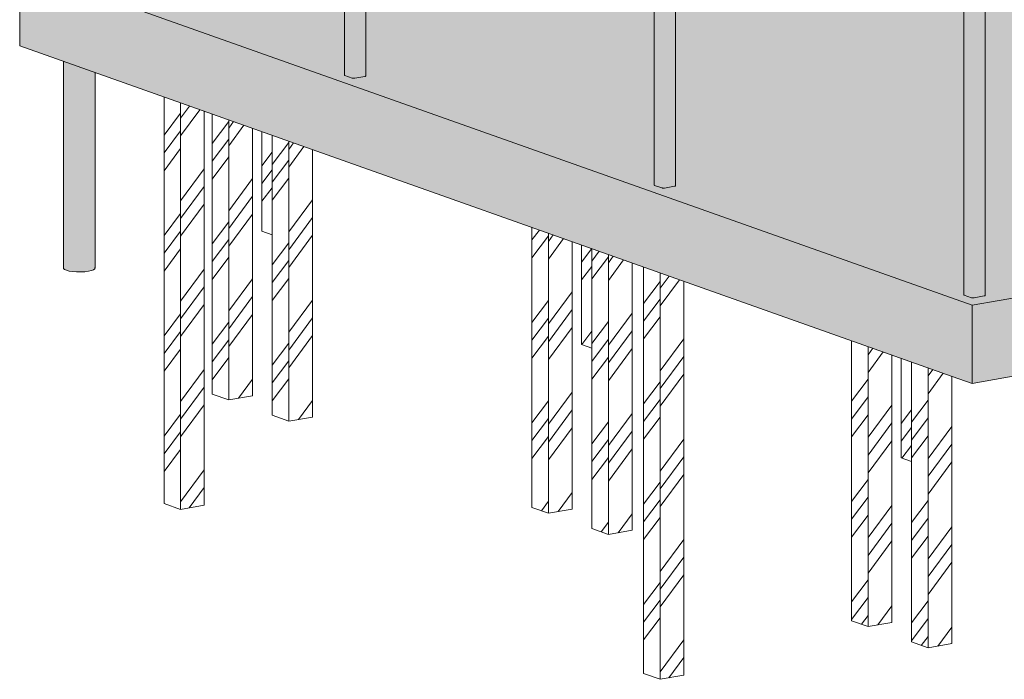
# Model space of a CAD drawing. Header units: millimetres. Extents: x -21927 to 108870, y -21057 to 20910.
# Tile 121 of 246: x 75555 to 84086, y -18202 to -12486. Entities that reach past the tile are written whole.
import ezdxf

# ---------------------------------------------------------------- set-up
doc = ezdxf.new("R2010")
doc.units = ezdxf.units.MM
for name, color, linetype, lineweight in [('16_funderingsconstructies', 2, 'Continuous', 18), ('16_funderingsconstructies - voeten en balken', 2, 'Continuous', 18), ('17_paalfunderingen - beton', 2, 'Continuous', 18), ('17_paalfunderingen - prefab', 2, 'Continuous', 18), ('23_vloeren', 2, 'Continuous', 18), ('23_vloeren - hatch', 1, 'Continuous', 18), ('28_hoofddraagconstructies - kolommen en liggers - staal', 1, 'Continuous', 13)]:
    doc.layers.add(name, color=color, linetype=linetype, lineweight=lineweight)
pattern_1 = [(52.921, (-19387.9, -4432.47), (-259.086, 526.558), []), (52.921, (-19296.3, -4464.95), (0.003, 869.397), []), (52.921, (-19479.5, -4400), (0.003, 869.397), [])]
pattern_2 = [(52.921, (-17325.63, -4067.5), (-259.086, 526.558), []), (52.921, (-17234.03, -4100), (0.003, 869.397), []), (52.921, (-17417.23, -4035.05), (0.003, 869.397), [])]
pattern_3 = [(52.921, (-14385.4, -3547.2), (-259.086, 526.558), []), (52.921, (-14293.8, -3579.7), (0.003, 869.397), []), (52.921, (-14477, -3514.7), (0.003, 869.397), [])]

# ---------------------------------------------------------------- blocks, each defined once
blk = doc.blocks.new('17_WSP_FD_prefab - fundatiepaal v18-0 - 250x250-V136-3D - B')
at = {"layer": '16_funderingsconstructies', "lineweight": 13}
h = blk.add_hatch(dxfattribs=at)
h.set_pattern_fill('FP_140', color=10, style=0, pattern_type=2)
h.set_pattern_definition(pattern_1)
h.paths.add_polyline_path([(-7083.8, -18202), (-7083.8, -14679.9), (-7228.1, -14628.8), (-7228.1, -18150.9)])
h = blk.add_hatch(dxfattribs=at)
h.set_pattern_fill('FP_137', color=10, style=0, pattern_type=2)
h.set_pattern_definition([(53.72, (-25339.15, -12025.4), (-366.725, 369.8), []), (53.72, (-25209.5, -12002.5), (-0.002, 869.397), []), (53.72, (-25468.8, -12048.37), (-0.002, 869.397), [])])
h.paths.add_polyline_path([(-7083.8, -18202), (-6879.6, -18165.9), (-6879.6, -14752.3), (-7083.8, -14679.9), (-7083.8, -17106)])
at = {"layer": '17_paalfunderingen - prefab', "color": 8}
for p, q in [((-7228.1, -18150.9), (-7228.1, -14628.8)), ((-7083.8, -14679.9), (-7083.8, -18202)), ((-6879.6, -14752.3), (-6879.6, -18165.9)), ((-7083.8, -18202), (-7228.1, -18150.9)), ((-6879.6, -18165.9), (-7083.8, -18202))]:
    blk.add_line(p, q, dxfattribs=at)
blk = doc.blocks.new('17_WSP_FD_prefab - fundatiepaal v18-0 - 250x250-V137-3D - B')
at = {"layer": '16_funderingsconstructies', "lineweight": 13}
h = blk.add_hatch(dxfattribs=at)
h.set_pattern_fill('FP_140', color=10, style=0, pattern_type=2)
h.set_pattern_definition(pattern_1)
h.paths.add_polyline_path([(-11238.3, -16729.1), (-11238.3, -13207), (-11382.6, -13155.8), (-11382.6, -16677.9)])
h.paths.add_polyline_path([(-11382.6, -11813.6), (-11238.3, -11788), (-11238.3, -9972.1), (-11382.6, -9920.9), (-11382.6, -11381.6)])
h = blk.add_hatch(dxfattribs=at)
h.set_pattern_fill('FP_139', color=10, style=0, pattern_type=2)
h.set_pattern_definition([(53.72, (-29493.66, -10552.45), (-366.725, 369.8), []), (53.72, (-29364, -10529.5), (-0.002, 869.397), []), (53.72, (-29623.3, -10575.4), (-0.002, 869.397), [])])
h.paths.add_polyline_path([(-11238.3, -16729.1), (-11034.2, -16692.9), (-11034.2, -13279.3), (-11238.3, -13207), (-11238.3, -15576.6)])
h.paths.add_polyline_path([(-11238.3, -11788), (-11034.2, -11751.9), (-11034.2, -10044.5), (-11238.3, -9972.1), (-11238.3, -11381.6)])
at = {"layer": '17_paalfunderingen - prefab', "color": 8}
for p, q in [((-11382.6, -11813.6), (-11382.6, -9920.9)), ((-11238.3, -9972.1), (-11238.3, -11788)), ((-11034.2, -10044.5), (-11034.2, -11751.9)), ((-11382.6, -16677.9), (-11382.6, -13155.8)), ((-11238.3, -13207), (-11238.3, -16729.1)), ((-11034.2, -13279.3), (-11034.2, -16692.9)), ((-11238.3, -16729.1), (-11382.6, -16677.9)), ((-11034.2, -16692.9), (-11238.3, -16729.1))]:
    blk.add_line(p, q, dxfattribs=at)
blk = doc.blocks.new('17_WSP_FD_prefab - fundatiepaal v18-0 - 250x250-V147-3D - B')
at = {"layer": '16_funderingsconstructies', "lineweight": 13}
h = blk.add_hatch(dxfattribs=at)
h.set_pattern_fill('FP_136', color=10, style=0, pattern_type=2)
h.set_pattern_definition(pattern_2)
h.paths.add_polyline_path([(-4761.9, -17929.2), (-4761.9, -15503.2), (-4906.2, -15452), (-4906.2, -17878)])
h = blk.add_hatch(dxfattribs=at)
h.set_pattern_fill('FP_141', color=10, style=0, pattern_type=2)
h.set_pattern_definition([(53.72, (-25079.5, -12117.5), (-366.725, 369.8), []), (53.72, (-24949.83, -12094.54), (-0.002, 869.397), []), (53.72, (-25209.15, -12140.43), (-0.002, 869.397), [])])
h.paths.add_polyline_path([(-4761.9, -17929.2), (-4557.7, -17893), (-4557.7, -15575.5), (-4761.9, -15503.2), (-4761.9, -17106)])
at = {"layer": '17_paalfunderingen - prefab', "color": 8}
for p, q in [((-4906.2, -17878), (-4906.2, -15452)), ((-4761.9, -15503.2), (-4761.9, -17929.2)), ((-4557.7, -15575.5), (-4557.7, -17893)), ((-4761.9, -17929.2), (-4906.2, -17878)), ((-4557.7, -17893), (-4761.9, -17929.2))]:
    blk.add_line(p, q, dxfattribs=at)
blk = doc.blocks.new('17_WSP_FD_prefab - fundatiepaal v18-0 - 250x250-V148-3D - B')
at = {"layer": '16_funderingsconstructies', "lineweight": 13}
h = blk.add_hatch(dxfattribs=at)
h.set_pattern_fill('FP_136', color=10, style=0, pattern_type=2)
h.set_pattern_definition(pattern_2)
h.paths.add_polyline_path([(-5281.2, -17745), (-5281.2, -15319), (-5425.5, -15267.9), (-5425.5, -17693.9)])
h = blk.add_hatch(dxfattribs=at)
h.set_pattern_fill('FP_142', color=10, style=0, pattern_type=2)
h.set_pattern_definition([(53.72, (-25598.8, -11933.36), (-366.725, 369.8), []), (53.72, (-25469.15, -11910.4), (-0.002, 869.397), []), (53.72, (-25728.46, -11956.3), (-0.002, 869.397), [])])
h.paths.add_polyline_path([(-5281.2, -17745), (-5077, -17708.9), (-5077, -15391.4), (-5281.2, -15319), (-5281.2, -17106)])
at = {"layer": '17_paalfunderingen - prefab', "color": 8}
for p, q in [((-5425.5, -17693.9), (-5425.5, -15267.9)), ((-5281.2, -15319), (-5281.2, -17745)), ((-5077, -15391.4), (-5077, -17708.9)), ((-5281.2, -17745), (-5425.5, -17693.9)), ((-5077, -17708.9), (-5281.2, -17745))]:
    blk.add_line(p, q, dxfattribs=at)
blk = doc.blocks.new('17_WSP_FD_prefab - fundatiepaal v18-0 - 250x250-V156-3D - B')
at = {"layer": '16_funderingsconstructies', "lineweight": 13}
h = blk.add_hatch(dxfattribs=at)
h.set_pattern_fill('FP_135', color=10, style=0, pattern_type=2)
h.set_pattern_definition(pattern_3)
h.paths.add_polyline_path([(-4906.2, -16315.2), (-4906.2, -15452), (-4995.3, -15420.4), (-4995.3, -16283.6)])
at = {"layer": '17_paalfunderingen - prefab', "color": 8}
for p, q in [((-4995.3, -16283.6), (-4995.3, -15420.4)), ((-4906.2, -16315.2), (-4995.3, -16283.6))]:
    blk.add_line(p, q, dxfattribs=at)
blk = doc.blocks.new('17_WSP_FD_prefab - fundatiepaal v18-0 - 250x250-V157-3D - B')
at = {"layer": '16_funderingsconstructies', "lineweight": 13}
h = blk.add_hatch(dxfattribs=at)
h.set_pattern_fill('FP_136', color=10, style=0, pattern_type=2)
h.set_pattern_definition(pattern_2)
h.paths.add_polyline_path([(-7531.6, -16947.2), (-7531.6, -14521.2), (-7675.9, -14470), (-7675.9, -16896)])
h = blk.add_hatch(dxfattribs=at)
h.set_pattern_fill('FP_143', color=10, style=0, pattern_type=2)
h.set_pattern_definition([(53.72, (-27849.17, -11135.5), (-366.725, 369.8), []), (53.72, (-27719.5, -11112.56), (-0.002, 869.397), []), (53.72, (-27978.8, -11158.45), (-0.002, 869.397), [])])
h.paths.add_polyline_path([(-7531.6, -16947.2), (-7327.4, -16911), (-7327.4, -14593.6), (-7531.6, -14521.2), (-7531.6, -15385.2)])
at = {"layer": '17_paalfunderingen - prefab', "color": 8}
for p, q in [((-7675.9, -16896), (-7675.9, -14470)), ((-7531.6, -14521.2), (-7531.6, -16947.2)), ((-7327.4, -14593.6), (-7327.4, -16911)), ((-7531.6, -16947.2), (-7675.9, -16896)), ((-7327.4, -16911), (-7531.6, -16947.2))]:
    blk.add_line(p, q, dxfattribs=at)
blk = doc.blocks.new('17_WSP_FD_prefab - fundatiepaal v18-0 - 250x250-V158-3D - B')
at = {"layer": '16_funderingsconstructies', "lineweight": 13}
h = blk.add_hatch(dxfattribs=at)
h.set_pattern_fill('FP_136', color=10, style=0, pattern_type=2)
h.set_pattern_definition(pattern_2)
h.paths.add_polyline_path([(-8050.9, -16763.1), (-8050.9, -14337), (-8195.2, -14285.9), (-8195.2, -16711.9)])
h.paths.add_polyline_path([(-8195.2, -11249.5), (-8050.9, -11224), (-8050.9, -11102.2), (-8195.2, -11051), (-8195.2, -11102.6)])
h = blk.add_hatch(dxfattribs=at)
h.set_pattern_fill('FP_144', color=10, style=0, pattern_type=2)
h.set_pattern_definition([(53.72, (-28368.5, -10951.4), (-366.725, 369.8), []), (53.72, (-28238.83, -10928.43), (-0.002, 869.397), []), (53.72, (-28498.14, -10974.3), (-0.002, 869.397), [])])
h.paths.add_polyline_path([(-8050.9, -16763.1), (-7846.7, -16726.9), (-7846.7, -14409.4), (-8050.9, -14337), (-8050.9, -15385.2)])
h.paths.add_polyline_path([(-8050.9, -11224), (-7846.7, -11187.8), (-7846.7, -11174.6), (-8050.9, -11102.6)])
at = {"layer": '17_paalfunderingen - prefab', "color": 8}
for p, q in [((-8195.2, -11249.5), (-8195.2, -11051)), ((-8050.9, -11102.2), (-8050.9, -11224)), ((-7846.7, -11174.6), (-7846.7, -11187.8)), ((-8195.2, -16711.9), (-8195.2, -14285.9)), ((-8050.9, -14337), (-8050.9, -16763.1)), ((-7846.7, -14409.4), (-7846.7, -16726.9)), ((-8050.9, -16763.1), (-8195.2, -16711.9)), ((-7846.7, -16726.9), (-8050.9, -16763.1))]:
    blk.add_line(p, q, dxfattribs=at)
blk = doc.blocks.new('17_WSP_FD_prefab - fundatiepaal v18-0 - 250x250-V163-3D - B')
at = {"layer": '16_funderingsconstructies', "lineweight": 13}
h = blk.add_hatch(dxfattribs=at)
h.set_pattern_fill('FP_135', color=10, style=0, pattern_type=2)
h.set_pattern_definition(pattern_3)
h.paths.add_polyline_path([(-7675.9, -15333.3), (-7675.9, -14470), (-7764.9, -14438.4), (-7764.9, -15301.7)])
at = {"layer": '17_paalfunderingen - prefab', "color": 8}
for p, q in [((-7764.9, -15301.7), (-7764.9, -14438.4)), ((-7675.9, -15333.3), (-7764.9, -15301.7))]:
    blk.add_line(p, q, dxfattribs=at)
blk = doc.blocks.new('17_WSP_FD_prefab - fundatiepaal v18-0 - 250x250-V164-3D - B')
at = {"layer": '16_funderingsconstructies', "lineweight": 13}
h = blk.add_hatch(dxfattribs=at)
h.set_pattern_fill('FP_136', color=10, style=0, pattern_type=2)
h.set_pattern_definition(pattern_2)
h.paths.add_polyline_path([(-10301.3, -15965.2), (-10301.3, -13539.2), (-10445.5, -13488), (-10445.5, -15914.1)])
h.paths.add_polyline_path([(-10445.5, -11647.7), (-10301.3, -11622.2), (-10301.3, -10304.3), (-10445.5, -10253.2), (-10445.5, -11381.6)])
h = blk.add_hatch(dxfattribs=at)
h.set_pattern_fill('FP_146', color=10, style=0, pattern_type=2)
h.set_pattern_definition([(53.72, (-30618.85, -10153.5), (-366.725, 369.8), []), (53.72, (-30489.2, -10130.6), (-0.002, 869.397), []), (53.72, (-30748.5, -10176.46), (-0.002, 869.397), [])])
h.paths.add_polyline_path([(-10301.3, -15965.2), (-10097.1, -15929.1), (-10097.1, -13611.6), (-10301.3, -13539.2), (-10301.3, -15576.6)])
h.paths.add_polyline_path([(-10301.3, -11622.2), (-10097.1, -11586.1), (-10097.1, -10376.7), (-10301.3, -10304.3), (-10301.3, -11381.6)])
at = {"layer": '17_paalfunderingen - prefab', "color": 8}
for p, q in [((-10445.5, -11647.7), (-10445.5, -10253.2)), ((-10301.3, -10304.3), (-10301.3, -11622.2)), ((-10097.1, -10376.7), (-10097.1, -11586.1)), ((-10445.5, -15914.1), (-10445.5, -13488)), ((-10301.3, -13539.2), (-10301.3, -15965.2)), ((-10097.1, -13611.6), (-10097.1, -15929.1)), ((-10301.3, -15965.2), (-10445.5, -15914.1)), ((-10097.1, -15929.1), (-10301.3, -15965.2))]:
    blk.add_line(p, q, dxfattribs=at)
blk = doc.blocks.new('17_WSP_FD_prefab - fundatiepaal v18-0 - 250x250-V165-3D - B')
at = {"layer": '16_funderingsconstructies', "lineweight": 13}
h = blk.add_hatch(dxfattribs=at)
h.set_pattern_fill('FP_136', color=10, style=0, pattern_type=2)
h.set_pattern_definition(pattern_2)
h.paths.add_polyline_path([(-10820.6, -15781.1), (-10820.6, -13355.1), (-10964.8, -13303.9), (-10964.8, -15729.9)])
h.paths.add_polyline_path([(-10964.8, -11739.6), (-10820.6, -11714.1), (-10820.6, -10120.2), (-10964.8, -10069.1), (-10964.8, -11381.6)])
h = blk.add_hatch(dxfattribs=at)
h.set_pattern_fill('FP_147', color=10, style=0, pattern_type=2)
h.set_pattern_definition([(53.72, (-31138.16, -9969.4), (-366.725, 369.8), []), (53.72, (-31008.5, -9946.45), (-0.002, 869.397), []), (53.72, (-31267.8, -9992.34), (-0.002, 869.397), [])])
h.paths.add_polyline_path([(-10820.6, -15781.1), (-10616.4, -15744.9), (-10616.4, -13427.5), (-10820.6, -13355.1), (-10820.6, -15576.6)])
h.paths.add_polyline_path([(-10820.6, -11714.1), (-10616.4, -11678), (-10616.4, -10192.6), (-10820.6, -10120.2), (-10820.6, -11381.6)])
at = {"layer": '17_paalfunderingen - prefab', "color": 8}
for p, q in [((-10964.8, -11739.6), (-10964.8, -10069.1)), ((-10820.6, -10120.2), (-10820.6, -11714.1)), ((-10616.4, -10192.6), (-10616.4, -11678)), ((-10964.8, -15729.9), (-10964.8, -13303.9)), ((-10820.6, -13355.1), (-10820.6, -15781.1)), ((-10616.4, -13427.5), (-10616.4, -15744.9)), ((-10820.6, -15781.1), (-10964.8, -15729.9)), ((-10616.4, -15744.9), (-10820.6, -15781.1))]:
    blk.add_line(p, q, dxfattribs=at)
blk = doc.blocks.new('17_WSP_FD_prefab - fundatiepaal v18-0 - 250x250-V167-3D - B')
at = {"layer": '16_funderingsconstructies', "lineweight": 13}
h = blk.add_hatch(dxfattribs=at)
h.set_pattern_fill('FP_135', color=10, style=0, pattern_type=2)
h.set_pattern_definition(pattern_3)
h.paths.add_polyline_path([(-10445.5, -14351.3), (-10445.5, -13488), (-10534.6, -13456.5), (-10534.6, -14319.7)])
h.paths.add_polyline_path([(-10534.6, -11663.5), (-10445.5, -11647.7), (-10445.5, -10253.2), (-10534.6, -10222.8), (-10534.6, -11381.6)])
at = {"layer": '17_paalfunderingen - prefab', "color": 8}
for p, q in [((-10534.6, -11663.5), (-10534.6, -10221.6)), ((-10534.6, -14319.7), (-10534.6, -13456.5)), ((-10445.5, -14351.3), (-10534.6, -14319.7))]:
    blk.add_line(p, q, dxfattribs=at)
blk = doc.blocks.new('17_WSP_FD_beton - fundatiepaal v21-1 - ø273_285 _stalen buis_-1348285-3D - B')
at = {"layer": '16_funderingsconstructies'}
h = blk.add_hatch(color=256, dxfattribs=at)
h.paths.add_polyline_path([(-12227.9, -14657.7), (-12227.9, -12856.1), (-12252.3, -12847.4), (-12252.3, -14641.1), (-12244.5, -14649.8)])
h.paths.add_polyline_path([(-12252.3, -11967.5), (-12227.9, -11963.1), (-12227.9, -9621.3), (-12252.3, -9612.6), (-12252.3, -11943.6)])
h.paths.add_polyline_path([(-12227.9, -6856.7), (-12227.9, -6835.3), (-12244.5, -6827.4), (-12252.3, -6818.6), (-12252.3, -6852), (-12244.5, -6853.9), (-12227.9, -6856.7)])
h = blk.add_hatch(color=256, dxfattribs=at)
h.paths.add_polyline_path([(-12103.9, -14672), (-12069.2, -14670), (-12037.6, -14665.9), (-12011.5, -14659.8), (-11992.4, -14652.3), (-11981.9, -14643.7), (-11980.5, -14634.8), (-11981.6, -12943.4), (-12227.9, -12856.1), (-12227.9, -14657.7), (-12203.7, -14664.2), (-12173.6, -14669), (-12139.5, -14671.6)])
h.paths.add_polyline_path([(-12227.9, -11963.1), (-11980.5, -11919.4), (-11981, -9708.8), (-12227.9, -9621.3), (-12227.9, -11943.6)])
h.paths.add_polyline_path([(-12114.2, -6865.6), (-12066.4, -6864), (-12011.5, -6857.8), (-11980.5, -6852.2), (-11980.5, -6812.4), (-11981.9, -6821.3), (-11992.4, -6829.8), (-12011.5, -6837.4), (-12037.6, -6843.5), (-12069.2, -6847.6), (-12103.9, -6849.6), (-12139.5, -6849.2), (-12173.6, -6846.6), (-12203.7, -6841.8), (-12227.9, -6835.3), (-12227.8, -6856.7), (-12203.6, -6860.5), (-12162.1, -6864.3), (-12139.5, -6864.9)])
at = {"layer": '17_paalfunderingen - beton'}
for p, q in [((-12252.9, -12847.2), (-12252.9, -14637.9)), ((-11979.9, -14637.9), (-11979.9, -12944))]:
    blk.add_line(p, q, dxfattribs=at)
for points in [[(-12227.9, -14657.7, 0), (-12244.5, -14649.8, 0), (-12252.3, -14641.1, 0), (-12252.7, -14636.2, 0)], [(-12227.9, -14657.7, 0), (-12203.7, -14664.2, 0), (-12173.6, -14669, 0), (-12139.5, -14671.6, 0), (-12103.9, -14672, 0), (-12069.2, -14670, 0), (-12037.6, -14665.9, 0), (-12011.5, -14659.8, 0), (-11992.4, -14652.3, 0), (-11981.9, -14643.7, 0), (-11980.5, -14634.8, 0)]]:
    blk.add_polyline3d(points, dxfattribs=at)

msp = doc.modelspace()

# ---------------------------------------------------------------- hatches: boundary and pattern name
at = {"layer": '16_funderingsconstructies - voeten en balken'}
for points in [[(83632.8, -15576.6), (83632.8, -15073.2), (75554.6, -12209.1), (75554.6, -12712.5), (83093, -15385.2)], [(83805.9, -15638), (89073.8, -14705.8), (89073.8, -14202.3), (83805.9, -15134.6), (83805.9, -15385.2)], [(83805.9, -15638), (83805.9, -15134.6), (83632.8, -15073.2), (83632.8, -15576.6)]]:
    msp.add_hatch(color=256, dxfattribs=at).paths.add_polyline_path(points)
at = {"layer": '23_vloeren'}
for points in [[(83805.9, -15134.6), (83805.9, -14960.3), (75554.6, -12034.8), (75554.6, -12209.1), (83632.8, -15073.2)], [(83805.9, -15134.6), (89073.8, -14202.3), (89073.8, -14028.1), (83805.9, -14960.3), (83805.9, -15073.2)]]:
    msp.add_hatch(color=256, dxfattribs=at).paths.add_polyline_path(points)
at = {"layer": '23_vloeren - hatch'}
h = msp.add_hatch(color=256, dxfattribs=at)
h.paths.add_polyline_path([(83805.9, -14960.3), (89073.8, -14028.1), (88941.6, -13981.2), (88941.5, -13988.8), (88938.1, -13990.7), (88935, -13991.4), (88838.8, -14007.8), (88827.3, -14006.9), (88824.5, -14006.1), (88759, -13982), (88759, -13916.5), (86258.5, -13029.9), (86258.3, -13037.5), (86254.9, -13039.4), (86251.9, -13040.1), (86155.6, -13056.5), (86144.1, -13055.6), (86141.3, -13054.8), (86075.9, -13030.7), (86075.9, -12965.2), (84252.3, -12318.6), (83942.9, -12378.9), (83918.7, -12370.3), (83918.6, -14877.7), (83915.2, -14879.6), (83912.1, -14880.3), (83815.9, -14896.7), (83804.4, -14895.8), (83801.6, -14895), (83736.1, -14870.9), (83736.1, -12366.8), (83714.4, -12370.7), (81235.6, -11491.8), (81235.4, -13926.4), (81232, -13928.3), (81229, -13929), (81132.7, -13945.4), (81121.2, -13944.5), (81118.4, -13943.7), (81053, -13919.6), (81053, -11415.5), (81031.2, -11419.4), (80365.7, -11183.4), (78552.5, -11504.3), (78552.3, -12975.1), (78548.9, -12977), (78545.9, -12977.7), (78449.6, -12994.1), (78438.1, -12993.2), (78435.3, -12992.4), (78369.9, -12968.3), (78369.9, -11536.6), (75869.3, -11979.1), (75869.2, -12023.8), (75865.8, -12025.7), (75862.8, -12026.4), (75766.5, -12042.8), (75755, -12041.9), (75752.2, -12041.1), (75686.8, -12017), (75686.8, -12011.4), (75554.6, -12034.8), (83791, -14955)])
h.paths.add_polyline_path([(83848.9, -12206.7), (83848.2, -12206), (83848.8, -12206.6)])
h.paths.add_polyline_path([(83826.2, -12193.7), (83848.4, -12175.4), (83575.4, -12078.6), (83575.2, -12086.2), (83571.8, -12088.1), (83568.8, -12088.8), (83543.1, -12093.3), (83820.6, -12191.7)])
h.paths.add_polyline_path([(83392.8, -12040.1), (83392.8, -12013.9), (81569.2, -11367.3), (81521.5, -11376.6), (83320.7, -12014.5)])
h.paths.add_polyline_path([(81165.8, -11255.4), (81165, -11254.7), (81165.7, -11255.3)])
h.paths.add_polyline_path([(81143, -11242.4), (81165.2, -11224.1), (80892.3, -11127.3), (80892.1, -11134.9), (80888.7, -11136.8), (80885.7, -11137.5), (80860, -11142), (81137.5, -11240.4)])
at = {"layer": '28_hoofddraagconstructies - kolommen en liggers - staal'}
for points in [[(78372.7, -12970.2), (78372.7, -10325.3), (78369.9, -10324.4), (78370.8, -12969.3)], [(78435.3, -12992.4), (78435.3, -10347.5), (78372.7, -10326.1), (78372.7, -12970.2), (78416, -12985.6)], [(78449.6, -12994.1), (78457.3, -12993.4), (78457, -10506.7), (78443.6, -10501.9), (78443.6, -10493.2), (78457.3, -10490.8), (78457.2, -10368.3), (78443.6, -10363.5), (78443.6, -10354.8), (78457.3, -10352.4), (78457.3, -10348.5), (78445.5, -10349.1), (78435.3, -10349.1), (78435.3, -12992.4), (78445.5, -12994)], [(81055.8, -13921.5), (81055.8, -11276.6), (81053, -11275.7), (81053.9, -13920.6)], [(81118.4, -13943.7), (81118.4, -11298.8), (81055.8, -11277.4), (81057, -13921.9), (81063.2, -13924.1)], [(81132.7, -13945.4), (81140.4, -13944.7), (81140.2, -11458), (81126.7, -11453.2), (81126.7, -11444.5), (81140.4, -11442.1), (81140.4, -11319.6), (81126.7, -11314.8), (81126.7, -11306.1), (81140.4, -11303.6), (81140.4, -11299.8), (81128.6, -11300.4), (81118.4, -11300.4), (81118.4, -13943.7), (81128.6, -13945.3)], [(83739, -14872.8), (83739, -12227.9), (83736.1, -12226), (83737, -14871.9)], [(83801.6, -14895), (83801.6, -12250.1), (83739, -12228.7), (83739, -14872.8), (83746.4, -14875.4)], [(83815.9, -14896.7), (83823.5, -14896), (83823.5, -12251), (83811.8, -12251.7), (83801.6, -12251.7), (83801.6, -14895), (83811.8, -14896.6)], [(83823.5, -14896), (83912.1, -14880.3), (83912.1, -12235.4), (83823.5, -12251), (83823.5, -14739.9)], [(83912.1, -14880.3), (83918.6, -14877.7), (83918.7, -14876.7), (83918.6, -12232.8), (83915.2, -12234.7), (83912.1, -12235.9), (83912.1, -14739.9)]]:
    msp.add_hatch(color=144, dxfattribs=at).paths.add_polyline_path(points)
h = msp.add_hatch(color=144, dxfattribs=at)
h.paths.add_polyline_path([(78457.3, -12993.4), (78545.9, -12977.7), (78545.9, -10538.2), (78457.3, -10506.8), (78457.3, -12804)])
h.paths.add_polyline_path([(78457.3, -10490.8), (78497.4, -10483.2), (78502.9, -10478.5), (78506, -10471.4), (78506.4, -10467.6), (78506, -10385.6), (78457.3, -10368.3), (78457.3, -10484.3)])
h.paths.add_polyline_path([(78457.3, -10352.4), (78545.9, -10336.7), (78545.9, -10332.8), (78457.3, -10348.5)])
h = msp.add_hatch(color=144, dxfattribs=at)
h.paths.add_polyline_path([(78545.9, -12977.7), (78552.3, -12975.1), (78552.5, -12974.1), (78552.2, -10540.5), (78545.9, -10538.2), (78545.9, -12804)])
h.paths.add_polyline_path([(78545.9, -10336.7), (78552.5, -10335.5), (78552.3, -10330.2), (78548.9, -10332.1), (78545.9, -10333.3), (78545.9, -10334)])
h = msp.add_hatch(color=144, dxfattribs=at)
h.paths.add_polyline_path([(81140.4, -13944.7), (81229, -13929), (81229, -11489.5), (81140.4, -11458.1), (81140.4, -13879.5)])
h.paths.add_polyline_path([(81140.4, -11442.1), (81180.5, -11434.5), (81186, -11429.8), (81189.2, -11422.7), (81189.6, -11418.9), (81189.2, -11336.9), (81140.4, -11319.6), (81140.4, -11435.6)])
h.paths.add_polyline_path([(81140.4, -11303.6), (81229, -11288), (81229, -11284.1), (81140.4, -11299.8)])
h = msp.add_hatch(color=144, dxfattribs=at)
h.paths.add_polyline_path([(81229, -13929), (81235.4, -13926.4), (81235.6, -13925.4), (81235.3, -11491.8), (81229, -11489.5), (81229, -13879.5)])
h.paths.add_polyline_path([(81229, -11288), (81235.6, -11286.8), (81235.4, -11281.5), (81232, -11283.4), (81229, -11284.6), (81229, -11285.3)])

# ---------------------------------------------------------------- linework, layer by layer
at = {"layer": '16_funderingsconstructies - voeten en balken'}
for p, q in [((75554.6, -12209.1), (75554.6, -12712.5)), ((83632.8, -15576.6), (75554.6, -12712.5)), ((89073.8, -14705.8), (83805.9, -15638)), ((83805.9, -15134.6), (83805.9, -15638)), ((83805.9, -15638), (83632.8, -15576.6))]:
    msp.add_line(p, q, dxfattribs=at)
at = {"layer": '23_vloeren'}
for p, q in [((75554.6, -12034.8), (83805.9, -14960.3)), ((83805.9, -14960.3), (89073.8, -14028.1)), ((83805.9, -15134.6), (83805.9, -14960.3))]:
    msp.add_line(p, q, dxfattribs=at)
at = {"layer": '28_hoofddraagconstructies - kolommen en liggers - staal'}
for p, q in [((78369.8, -10323), (78369.8, -12967.9)), ((78552.5, -12974.5), (78552.5, -10540.6)), ((81052.9, -11274.3), (81052.9, -13919.2)), ((81235.7, -13925.8), (81235.7, -11491.9)), ((83736.1, -12225.6), (83736.1, -14870.5)), ((83918.8, -14877), (83918.8, -12232.1)), ((78435.3, -12992.4), (78372.7, -12970.2)), ((78545.9, -12977.7), (78457.3, -12993.4)), ((81118.4, -13943.7), (81055.8, -13921.5)), ((81229, -13929), (81140.4, -13944.7)), ((83801.6, -14895), (83739, -14872.8)), ((83912.1, -14880.3), (83823.5, -14896))]:
    msp.add_line(p, q, dxfattribs=at)
for points in [[(78372.7, -12970.2, 0), (78370.8, -12969.3, 0), (78369.9, -12968.3, 0), (78369.8, -12967.9, 0)], [(78457.3, -12993.4, 0), (78453.6, -12993.8, 0), (78449.6, -12994.1, 0), (78445.5, -12994, 0), (78441.6, -12993.7, 0), (78438.1, -12993.2, 0), (78435.3, -12992.4, 0)], [(78552.5, -12974.1, 0), (78552.3, -12975.1, 0), (78551.1, -12976.1, 0), (78548.9, -12977, 0), (78545.9, -12977.7, 0)], [(81055.8, -13921.5, 0), (81053.9, -13920.6, 0), (81053, -13919.6, 0), (81052.9, -13919.2, 0)], [(81140.4, -13944.7, 0), (81136.7, -13945.1, 0), (81132.7, -13945.4, 0), (81128.6, -13945.3, 0), (81124.7, -13945, 0), (81121.2, -13944.5, 0), (81118.4, -13943.7, 0)], [(81235.6, -13925.4, 0), (81235.4, -13926.4, 0), (81234.2, -13927.4, 0), (81232, -13928.3, 0), (81229, -13929, 0)], [(83739, -14872.8, 0), (83737, -14871.9, 0), (83736.1, -14870.9, 0), (83736.1, -14870.5, 0)], [(83823.5, -14896, 0), (83819.9, -14896.4, 0), (83815.9, -14896.7, 0), (83811.8, -14896.6, 0), (83807.8, -14896.3, 0), (83804.4, -14895.8, 0), (83801.6, -14895, 0)], [(83918.7, -14876.7, 0), (83918.6, -14877.7, 0), (83917.3, -14878.7, 0), (83915.2, -14879.6, 0), (83912.1, -14880.3, 0)]]:
    msp.add_polyline3d(points, dxfattribs=at)

# ---------------------------------------------------------------- block references
at = {"layer": '16_funderingsconstructies'}
msp.add_blockref('17_WSP_FD_beton - fundatiepaal v21-1 - ø273_285 _stalen buis_-1348285-3D - B', (88187.5, 0), dxfattribs=at)
at = {"layer": '16_funderingsconstructies', "color": 8}
for name in ['17_WSP_FD_prefab - fundatiepaal v18-0 - 250x250-V137-3D - B', '17_WSP_FD_prefab - fundatiepaal v18-0 - 250x250-V165-3D - B', '17_WSP_FD_prefab - fundatiepaal v18-0 - 250x250-V167-3D - B', '17_WSP_FD_prefab - fundatiepaal v18-0 - 250x250-V164-3D - B', '17_WSP_FD_prefab - fundatiepaal v18-0 - 250x250-V158-3D - B', '17_WSP_FD_prefab - fundatiepaal v18-0 - 250x250-V163-3D - B', '17_WSP_FD_prefab - fundatiepaal v18-0 - 250x250-V157-3D - B', '17_WSP_FD_prefab - fundatiepaal v18-0 - 250x250-V136-3D - B', '17_WSP_FD_prefab - fundatiepaal v18-0 - 250x250-V148-3D - B', '17_WSP_FD_prefab - fundatiepaal v18-0 - 250x250-V156-3D - B', '17_WSP_FD_prefab - fundatiepaal v18-0 - 250x250-V147-3D - B']:
    msp.add_blockref(name, (88187.5, 0), dxfattribs=at)

doc.saveas('drawing.dxf')
